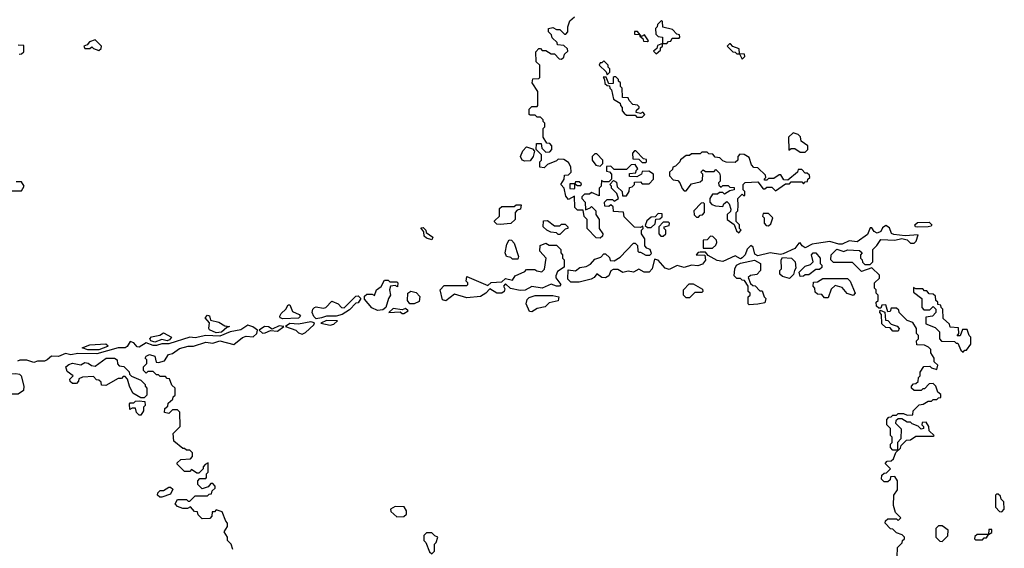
# Model space of a CAD drawing. Extents: x 2769579 to 2883812, y 684207 to 828660.
# Tile 54 of 256: x 2795134 to 2800750, y 735241 to 738255. Entities that reach past the tile are written whole.
import ezdxf

# ---------------------------------------------------------------- set-up
doc = ezdxf.new("R2010")
doc.units = 0

msp = doc.modelspace()

# ---------------------------------------------------------------- linework, layer by layer
at = {"layer": '0CON02XD'}
for points in [[(2800371.7, 736131.7), (2800360, 736165), (2800345, 736180), (2800321.7, 736178.3), (2800295, 736150), (2800285, 736150), (2800275, 736140), (2800235, 736140), (2800220, 736155), (2800220, 736165), (2800231.7, 736178.3), (2800245, 736180), (2800258.3, 736191.7), (2800260, 736215), (2800270, 736225), (2800270, 736245), (2800291.7, 736278.3), (2800325, 736280), (2800335, 736270), (2800365, 736260), (2800370, 736285), (2800350, 736305), (2800350, 736325), (2800330, 736355), (2800330, 736375), (2800318.3, 736388.3), (2800295, 736400), (2800251.7, 736401.7), (2800250, 736425), (2800260, 736435), (2800260, 736455), (2800250, 736465), (2800250, 736495), (2800228.3, 736528.3), (2800195, 736540), (2800150, 736585), (2800148.3, 736598.3), (2800135, 736610), (2800105, 736610), (2800098.3, 736591.7), (2800085, 736590), (2800075, 736630), (2800051.7, 736628.3), (2800045, 736610), (2800035, 736610), (2800021.7, 736621.7), (2800020, 736645), (2800030, 736655), (2800030, 736685), (2800020, 736695), (2800020, 736715), (2800010, 736725), (2800010, 736755), (2800038.3, 736781.7), (2800038.3, 736798.3), (2799995, 736840), (2799935, 736820), (2799885, 736870), (2799775, 736870), (2799760, 736885), (2799762.5, 736915), (2799795, 736946.7), (2799835, 736932.5), (2799855, 736942.5), (2799925, 736940), (2799940, 736925), (2799930, 736915), (2799930, 736895), (2799940, 736885), (2799941.7, 736871.7), (2799955, 736860), (2799985, 736860), (2800000, 736875), (2800000, 736945), (2800023, 736967), (2800045, 737002.5), (2800125, 736997.5), (2800165, 737007.5), (2800195, 737000), (2800215, 736980), (2800235, 736980), (2800247, 736993), (2800258.3, 737028.3), (2800185, 737022.5), (2800120.7, 737030.7), (2800106.7, 737036.7), (2800095, 737067.5), (2800075, 737082.5), (2800055, 737067.5), (2800045, 737047.5), (2800025, 737037.5), (2800007, 737047), (2799995, 737067.5), (2799985, 737067.5), (2799969.3, 737030.7), (2799911.2, 736988.8), (2799865, 736993.3), (2799825, 736975.8), (2799805.8, 736975.8), (2799755, 736991.2), (2799678.3, 736978.3), (2799654.1, 736975.9), (2799615, 736954), (2799596.2, 736965), (2799585, 736982.5), (2799578.3, 736981.7), (2799555, 736951.2), (2799489.3, 736920.7), (2799473.3, 736916.7), (2799415, 736926.2), (2799345, 736908.8), (2799327.7, 736917.7), (2799318, 736958), (2799305, 736966.7), (2799282.7, 736947.3), (2799271.2, 736915), (2799255, 736896.7), (2799245, 736892.5), (2799215, 736908), (2799145, 736875.7), (2799112.6, 736882.6), (2799060.8, 736910.8), (2799045, 736930), (2799015, 736930), (2799003, 736927), (2798992.5, 736915), (2799041.7, 736911.7), (2799046.6, 736883.4), (2799029.1, 736860.9), (2799002.3, 736852.3), (2798965, 736856.2), (2798925, 736842.5), (2798885, 736854.2), (2798838.8, 736831.2), (2798815, 736838.8), (2798775, 736883.3), (2798755, 736890), (2798742, 736835), (2798724.2, 736815.8), (2798695.9, 736815.9), (2798665, 736832.5), (2798635, 736816), (2798605, 736821.2), (2798575, 736814), (2798545, 736830), (2798519.3, 736830.7), (2798505, 736822.5), (2798494, 736795), (2798475.8, 736784.2), (2798455, 736786), (2798425, 736806.7), (2798410, 736785), (2798394.5, 736775.5), (2798325, 736758.9), (2798278.3, 736758.3), (2798260.8, 736775), (2798261.7, 736828.3), (2798305, 736823.8), (2798328.3, 736841.7), (2798365, 736847.5), (2798389.3, 736860.7), (2798415, 736890), (2798448.3, 736901.7), (2798465, 736920), (2798475, 736920), (2798498.3, 736898.3), (2798501.7, 736881.7), (2798525, 736880), (2798558.3, 736901.7), (2798635, 736980), (2798645, 736980), (2798658.3, 736968.3), (2798660, 736935), (2798665, 736930), (2798675, 736930), (2798705, 736912.5), (2798727.5, 736912.5), (2798738.3, 736921.7), (2798730, 736945), (2798711.7, 736951.7), (2798700, 736965), (2798700, 737005), (2798680, 737035), (2798680, 737055), (2798690, 737065), (2798688.3, 737078.3), (2798675, 737070), (2798641.7, 737071.7), (2798581.7, 737131.7), (2798578.3, 737158.3), (2798521.7, 737161.7), (2798518.3, 737188.3), (2798505, 737200), (2798495, 737190), (2798471.7, 737191.7), (2798470, 737215), (2798485, 737230), (2798515, 737230), (2798525, 737220), (2798550, 737235), (2798540, 737265), (2798510, 737295), (2798510, 737305), (2798500, 737315), (2798521.7, 737338.3), (2798538.3, 737328.3), (2798541.7, 737301.7), (2798570, 737275), (2798571.7, 737251.7), (2798595, 737250), (2798610, 737275), (2798611.7, 737298.3), (2798628.3, 737301.7), (2798640, 737315), (2798641.7, 737328.3), (2798675, 737330), (2798685, 737320), (2798725, 737320), (2798750, 737345), (2798750, 737375), (2798721.7, 737391.7), (2798685, 737390), (2798680, 737375), (2798655, 737360), (2798611.7, 737361.7), (2798611.7, 737378.3), (2798648.3, 737381.7), (2798650, 737395), (2798660, 737405), (2798645, 737430), (2798621.7, 737428.3), (2798595, 737400), (2798525, 737400), (2798505, 737420), (2798481.7, 737418.3), (2798481.7, 737391.7), (2798498.3, 737388.3), (2798510, 737375), (2798510, 737345), (2798495, 737330), (2798465, 737330), (2798451.7, 737338.3), (2798450, 737305), (2798440, 737295), (2798438.3, 737251.7), (2798395, 737270), (2798385, 737260), (2798355, 737260), (2798340, 737245), (2798340, 737235), (2798360, 737215), (2798361.7, 737171.7), (2798388.3, 737181.7), (2798395, 737190), (2798420, 737165), (2798420, 737145), (2798440, 737115), (2798440, 737065), (2798460, 737035), (2798458.3, 737021.7), (2798445, 737010), (2798421.7, 737011.7), (2798370, 737065), (2798370, 737115), (2798353, 737133), (2798348.3, 737168.3), (2798315, 737170), (2798300, 737185), (2798298.3, 737248.3), (2798265, 737230), (2798248.3, 737248.3), (2798240, 737295), (2798220, 737315), (2798240, 737345), (2798241.7, 737368.3), (2798265, 737370), (2798280, 737385), (2798277, 737417), (2798265, 737440), (2798237, 737457), (2798205, 737460), (2798195, 737450), (2798145, 737430), (2798125, 737410), (2798100, 737415), (2798100, 737445), (2798110, 737455), (2798110, 737485), (2798080, 737515), (2798081.7, 737548.3), (2798108.3, 737548.3), (2798111.7, 737521.7), (2798135, 737500), (2798158.3, 737501.7), (2798170, 737515), (2798170, 737535), (2798158.3, 737548.3), (2798141.7, 737551.7), (2798120, 737585), (2798120, 737635), (2798130, 737645), (2798130, 737665), (2798120, 737675), (2798120, 737685), (2798105, 737700), (2798085, 737700), (2798075, 737710), (2798045, 737710), (2798040, 737715), (2798040, 737745), (2798055, 737760), (2798085, 737760), (2798090, 737765), (2798090, 737845), (2798057.5, 737895), (2798061.7, 737918.3), (2798095, 737920), (2798100, 737925), (2798100, 737995), (2798080, 738015), (2798078.3, 738071.7), (2798095, 738090), (2798105, 738090), (2798115, 738080), (2798135, 738080), (2798165, 738060), (2798185, 738060), (2798211.7, 738031.7), (2798225, 738030), (2798238.3, 738041.7), (2798241.7, 738058.3), (2798260, 738075), (2798258.3, 738088.3), (2798238.3, 738108.3), (2798201.7, 738111.7), (2798200, 738125), (2798171.7, 738151.7), (2798168.3, 738168.3), (2798150, 738185), (2798150, 738205), (2798175, 738210), (2798195, 738200), (2798215, 738200), (2798241.7, 738171.7), (2798248.3, 738171.7), (2798260, 738185), (2798260, 738215), (2798271.7, 738248.3), (2798298.3, 738271.7)], [(2798765, 738060), (2798788.3, 738081.7), (2798790, 738095), (2798800, 738105), (2798800, 738120), (2798825, 738120), (2798835, 738130), (2798848.3, 738131.7), (2798855, 738150), (2798895, 738150), (2798900, 738155), (2798898.3, 738168.3), (2798881.7, 738171.7), (2798858.3, 738198.3), (2798801.7, 738211.7), (2798800, 738245), (2798795, 738250), (2798771.7, 738228.3), (2798770, 738215), (2798760, 738205), (2798761.7, 738171.7), (2798775, 738160), (2798800, 738155), (2798800, 738120), (2798771.7, 738108.3), (2798768.3, 738091.7), (2798750, 738075), (2798765, 738060)], [(2798715, 738130), (2798720, 738135), (2798698.3, 738168.3), (2798680, 738160), (2798658.3, 738188.3), (2798641.7, 738188.3), (2798641.7, 738171.7), (2798670, 738170), (2798671.7, 738161.7), (2798688.3, 738148.3), (2798691.7, 738131.7), (2798715, 738130)], [(2795131.7, 738058.3), (2795145, 738060), (2795158.3, 738071.7), (2795158.3, 738108.3), (2795125, 738110)], [(2795585, 738080), (2795598.3, 738091.7), (2795600, 738105), (2795565, 738140), (2795531.7, 738128.3), (2795518.3, 738111.7), (2795500, 738105), (2795505, 738090), (2795535, 738090), (2795545, 738100), (2795555, 738090), (2795585, 738080)], [(2799255, 738030), (2799270, 738045), (2799268.3, 738058.3), (2799240, 738060), (2799238.3, 738088.3), (2799201.7, 738101.7), (2799188.3, 738118.3), (2799181.7, 738118.3), (2799170, 738105), (2799201.7, 738071.7), (2799215, 738070), (2799225, 738060), (2799240, 738060), (2799255, 738030)], [(2798485, 737940), (2798500, 737955), (2798500, 737975), (2798490, 737985), (2798490, 737995), (2798465, 738020), (2798455, 738010), (2798445, 738010), (2798440, 737995), (2798478.3, 737958.3), (2798485, 737940)], [(2798685, 737700), (2798700, 737715), (2798688.3, 737728.3), (2798675, 737720), (2798650, 737725), (2798651.7, 737738.3), (2798668.3, 737751.7), (2798668.3, 737758.3), (2798657, 737767), (2798631.7, 737771.7), (2798610, 737795), (2798605, 737810), (2798571.7, 737811.7), (2798570, 737865), (2798560, 737875), (2798560, 737895), (2798550, 737905), (2798550, 737915), (2798535, 737930), (2798525, 737930), (2798520, 737925), (2798518.3, 737891.7), (2798495, 737890), (2798478.3, 737928.3), (2798461.7, 737928.3), (2798470, 737915), (2798471.7, 737891.7), (2798485, 737880), (2798498.3, 737878.3), (2798500, 737865), (2798510, 737855), (2798521.7, 737801.7), (2798558.3, 737778.3), (2798560, 737765), (2798570, 737755), (2798570, 737735), (2798581.7, 737721.7), (2798595, 737710), (2798645, 737710), (2798655, 737700), (2798685, 737700)], [(2799615, 737500), (2799630, 737515), (2799630, 737535), (2799591.7, 737561.7), (2799587, 737587), (2799575, 737600), (2799545, 737610), (2799520, 737585), (2799521.7, 737511.7), (2799535, 737520), (2799555, 737520), (2799585, 737500), (2799615, 737500)], [(2798015, 737447.5), (2798000, 737455), (2797990, 737475), (2798003, 737507), (2798025, 737530), (2798058.3, 737518.3), (2798070, 737505), (2798062.5, 737475), (2798045, 737450), (2798015, 737447.5)], [(2798445, 737420), (2798460, 737435), (2798460, 737455), (2798425, 737490), (2798415, 737490), (2798400, 737475), (2798400, 737455), (2798420, 737425), (2798445, 737420)], [(2798705, 737440), (2798710, 737445), (2798708.3, 737458.3), (2798691.7, 737461.7), (2798648.3, 737508.3), (2798641.7, 737508.3), (2798630, 737495), (2798631.7, 737461.7), (2798665, 737460), (2798685, 737440), (2798705, 737440)], [(2799235, 737040), (2799250, 737055), (2799240, 737065), (2799240, 737085), (2799220, 737105), (2799220, 737155), (2799230, 737165), (2799232.5, 737195), (2799230, 737235), (2799255, 737260), (2799265, 737250), (2799270, 737255), (2799270, 737275), (2799260, 737285), (2799260, 737315), (2799272.5, 737327.5), (2799345, 737330), (2799375, 737290), (2799385, 737290), (2799395, 737300), (2799425, 737300), (2799445, 737280), (2799501.7, 737318.3), (2799525, 737320), (2799535, 737330), (2799595, 737330), (2799605, 737320), (2799615, 737330), (2799628.3, 737331.7), (2799630, 737345), (2799640, 737355), (2799638.3, 737368.3), (2799625, 737380), (2799615, 737380), (2799595, 737400), (2799575, 737400), (2799570, 737385), (2799515, 737340), (2799491.7, 737341.7), (2799475, 737370), (2799465, 737370), (2799435, 737350), (2799405, 737350), (2799395, 737340), (2799385, 737340), (2799380, 737345), (2799390, 737355), (2799388.3, 737368.3), (2799345, 737410), (2799321.7, 737411.7), (2799308.3, 737428.3), (2799295, 737470), (2799267, 737487), (2799241.7, 737488.3), (2799230, 737475), (2799230, 737455), (2799215, 737440), (2799163, 737443), (2799145, 737450), (2799127, 737467), (2799101.7, 737471.7), (2799088.3, 737488.3), (2799065, 737490), (2799055, 737500), (2799025, 737500), (2799015, 737490), (2798965, 737490), (2798955, 737480), (2798935, 737480), (2798903.6, 737456.4), (2798900, 737445), (2798875, 737420), (2798860, 737415), (2798858.3, 737401.7), (2798840, 737385), (2798840, 737365), (2798861.7, 737341.7), (2798888.3, 737338.3), (2798900, 737325), (2798911.7, 737291.7), (2798925, 737280), (2798935, 737280), (2798965, 737320), (2799015, 737330), (2799028.3, 737341.7), (2799030, 737375), (2799020, 737385), (2799031.7, 737398.3), (2799045, 737390), (2799095, 737390), (2799105, 737400), (2799125, 737380), (2799130, 737365), (2799130, 737335), (2799120, 737325), (2799121.7, 737311.7), (2799135, 737300), (2799145, 737310), (2799175, 737310), (2799185, 737300), (2799208.3, 737298.3), (2799210, 737285), (2799185, 737280), (2799155, 737260), (2799145, 737270), (2799125, 737270), (2799115, 737260), (2799085, 737260), (2799070, 737235), (2799070, 737215), (2799081.7, 737201.7), (2799103, 737193), (2799145, 737190), (2799150, 737205), (2799168.3, 737218.3), (2799180, 737205), (2799190, 737175), (2799188.3, 737161.7), (2799170, 737145), (2799170, 737115), (2799208.3, 737088.3), (2799221.7, 737051.7), (2799235, 737040)], [(2795075, 737280), (2795145, 737280), (2795160, 737305), (2795145, 737330), (2795115, 737330)], [(2798295, 737290), (2798300, 737295), (2798300, 737320), (2798315, 737310), (2798335, 737310), (2798338.3, 737318.3), (2798325, 737330), (2798305, 737330), (2798300, 737320), (2798271.7, 737318.3), (2798271.7, 737291.7), (2798295, 737290)], [(2797875, 737087.5), (2797855, 737090), (2797841.7, 737101.7), (2797841.7, 737108.3), (2797870, 737135), (2797871.7, 737178.3), (2797885, 737190), (2797955, 737190), (2797965, 737200), (2797995, 737200), (2797990, 737175), (2797971.7, 737168.3), (2797960, 737155), (2797960, 737115), (2797935, 737092.5), (2797875, 737087.5)], [(2799005, 737130), (2799015, 737140), (2799028.3, 737141.7), (2799040, 737155), (2799040, 737205), (2799035, 737210), (2799021.7, 737208.3), (2798980, 737165), (2798981.7, 737141.7), (2798995, 737130), (2799005, 737130)], [(2798735, 737070), (2798758.3, 737091.7), (2798761.7, 737118.3), (2798785, 737120), (2798798.3, 737131.7), (2798798.3, 737148.3), (2798775, 737150), (2798758.3, 737131.7), (2798735, 737130), (2798711.7, 737108.3), (2798701.7, 737081.7), (2798715, 737070), (2798735, 737070)], [(2799405, 737080), (2799418.3, 737091.7), (2799430, 737125), (2799405, 737150), (2799375, 737150), (2799370, 737135), (2799380, 737125), (2799380, 737095), (2799391.7, 737081.7), (2799405, 737080)], [(2798215, 737030), (2798205, 737030), (2798195, 737040), (2798163, 737043), (2798140, 737055), (2798120, 737075), (2798121.7, 737108.3), (2798145, 737110), (2798185, 737080), (2798215, 737080), (2798225, 737090), (2798245, 737090), (2798260, 737075), (2798260, 737065), (2798245, 737060), (2798215, 737030)], [(2798805, 737020), (2798820, 737035), (2798820, 737055), (2798810, 737065), (2798810, 737075), (2798838.3, 737081.7), (2798840, 737095), (2798835, 737100), (2798805, 737100), (2798780, 737075), (2798780, 737035), (2798791.7, 737021.7), (2798805, 737020)], [(2800252.5, 737072.5), (2800243.3, 737075), (2800240, 737085), (2800255, 737098.8), (2800320.7, 737100.7), (2800337.5, 737085), (2800332.5, 737077.5), (2800315, 737074), (2800252.5, 737072.5)], [(2797485, 737000), (2797455, 737010), (2797441.7, 737021.7), (2797440, 737045), (2797421.7, 737068.3), (2797435, 737070), (2797450, 737055), (2797451.7, 737041.7), (2797490, 737015), (2797485, 737000)], [(2797565, 736652.9), (2797545, 736657.5), (2797532.5, 736715), (2797555, 736740), (2797685, 736740), (2797690, 736745), (2797690, 736755), (2797680, 736765), (2797685, 736790), (2797805, 736740), (2797823, 736757), (2797885, 736760), (2797905, 736780), (2797945, 736770), (2797960, 736795), (2798015, 736820), (2798025, 736830), (2798071.7, 736831.7), (2798083, 736823), (2798111.7, 736818.3), (2798127, 736833), (2798137.5, 736895), (2798100, 736935), (2798103.3, 736966.7), (2798135, 736980), (2798155, 736970), (2798195, 736970), (2798220, 736945), (2798220, 736925), (2798230, 736915), (2798230, 736895), (2798240, 736885), (2798240, 736845), (2798200.7, 736819.3), (2798191.2, 736795), (2798192.9, 736782.9), (2798220, 736745), (2798213.9, 736736.1), (2798195, 736736), (2798165, 736746.7), (2798115, 736723.8), (2798055, 736733.8), (2798017, 736713), (2797988.3, 736711.7), (2797933.1, 736723.1), (2797905, 736750), (2797893.3, 736736.7), (2797900.7, 736720.7), (2797898, 736705), (2797885, 736695.8), (2797855, 736695.8), (2797815, 736720), (2797793.3, 736695), (2797763.3, 736676.7), (2797685, 736669.2), (2797615, 736690), (2797565, 736652.9)], [(2797975, 736890), (2797945, 736890), (2797935, 736900), (2797910, 736905), (2797902.5, 736925), (2797912.5, 736975), (2797925, 737000), (2797938.3, 736998.3), (2797955, 736980), (2797980, 736905), (2797975, 736890)], [(2799031.7, 736951.7), (2799085, 736952.5), (2799105, 736970), (2799110, 736985), (2799108.3, 736998.3), (2799088.3, 737018.3), (2799075, 737020), (2799055, 737000), (2799031.7, 736998.3), (2799031.7, 736951.7)], [(2799585, 736790), (2799580, 736815), (2799615, 736850), (2799645, 736860), (2799660, 736875), (2799650, 736915), (2799660, 736925), (2799675, 736926.7), (2799700, 736895), (2799700, 736865), (2799710, 736855), (2799708.3, 736841.7), (2799695, 736830), (2799675, 736830), (2799635, 736800), (2799615, 736800), (2799605, 736792.5), (2799585, 736790)], [(2799295, 736630), (2799290, 736635), (2799290, 736675), (2799300, 736685), (2799300, 736695), (2799290, 736705), (2799290, 736735), (2799268.3, 736768.3), (2799255, 736770), (2799245, 736780), (2799225, 736780), (2799210, 736795), (2799212.5, 736835), (2799222.5, 736855), (2799245, 736867.5), (2799325, 736883.3), (2799360, 736865), (2799360, 736825), (2799338.3, 736801.7), (2799303, 736797), (2799290, 736785), (2799301.7, 736751.7), (2799315, 736740), (2799328.3, 736738.3), (2799355, 736710), (2799368.3, 736708.3), (2799380, 736675), (2799390, 736665), (2799385, 736640), (2799345, 736632.5), (2799295, 736630)], [(2799525, 736780), (2799485, 736790), (2799470, 736805), (2799470, 736825), (2799480, 736835), (2799477.5, 736885), (2799485, 736900), (2799536.2, 736896.2), (2799556.7, 736875), (2799561.7, 736838.3), (2799552.5, 736825), (2799548.3, 736801.7), (2799525, 736780)], [(2797175, 736597.8), (2797142.1, 736612.1), (2797101.7, 736661.7), (2797101.7, 736678.3), (2797115, 736690), (2797145, 736690), (2797158.3, 736681.7), (2797170, 736715), (2797196.4, 736733.6), (2797215, 736770), (2797235, 736770), (2797245, 736760), (2797285, 736760), (2797290, 736755), (2797288.3, 736731.7), (2797275, 736740), (2797250, 736735), (2797242.5, 736715), (2797250, 736685), (2797237.5, 736665), (2797222.5, 736615), (2797205, 736600.6), (2797175, 736597.8)], [(2798955, 736670), (2798935, 736670), (2798920, 736685), (2798920, 736715), (2798951.7, 736748.3), (2798975, 736750), (2799028.3, 736718.3), (2799030, 736705), (2799025, 736700), (2798985, 736700), (2798955, 736670)], [(2799745, 736670), (2799725, 736670), (2799708.3, 736688.3), (2799685, 736690), (2799671.7, 736701.7), (2799670, 736725), (2799660, 736735), (2799661.7, 736758.3), (2799685, 736760), (2799715, 736780), (2799855, 736780), (2799870, 736765), (2799900, 736695), (2799887.5, 736682.5), (2799853.3, 736693.3), (2799825, 736727.5), (2799785, 736740), (2799761.7, 736718.3), (2799745, 736670)], [(2797385, 736634.4), (2797360, 736635), (2797345.8, 736655), (2797347.5, 736695), (2797365, 736707.5), (2797395, 736700), (2797417, 736677), (2797412.3, 736647.7), (2797385, 736634.4)], [(2800515, 736360), (2800525, 736370), (2800535, 736370), (2800560, 736405), (2800560, 736445), (2800550, 736455), (2800538.3, 736488.3), (2800511.7, 736488.3), (2800498.3, 736451.7), (2800481.7, 736451.7), (2800490, 736465), (2800488.3, 736498.3), (2800441.7, 736501.7), (2800438.3, 736518.3), (2800401.7, 736551.7), (2800400, 736605), (2800390, 736615), (2800388.3, 736628.3), (2800371.7, 736631.7), (2800370, 736645), (2800360, 736655), (2800358.3, 736678.3), (2800345, 736690), (2800321.7, 736691.7), (2800308.3, 736708.3), (2800295, 736710), (2800285, 736720), (2800245, 736720), (2800231.7, 736728.3), (2800231.7, 736701.7), (2800280, 736665), (2800280, 736615), (2800291.7, 736601.7), (2800325, 736600), (2800345, 736620), (2800360, 736605), (2800360, 736585), (2800340, 736565), (2800301.7, 736558.3), (2800301.7, 736521.7), (2800355, 736500), (2800380, 736475), (2800380, 736435), (2800391.7, 736421.7), (2800465, 736420), (2800475, 736410), (2800485, 736410), (2800501.7, 736371.7), (2800515, 736360)], [(2796635, 736550), (2796620, 736555), (2796617.5, 736565), (2796625, 736580), (2796652.5, 736605), (2796665, 736630), (2796675, 736630), (2796690.7, 736590.7), (2796727.5, 736575), (2796736.7, 736565), (2796725, 736552.5), (2796635, 736550)], [(2796825, 736550), (2796812, 736562), (2796802, 736585), (2796806.1, 736603.9), (2796815, 736613.3), (2796825, 736617.5), (2796865, 736610), (2796880, 736615), (2796915, 736650), (2796950, 736635), (2796970, 736615), (2796985, 736612.5), (2797051.7, 736678.3), (2797065, 736680), (2797080, 736665), (2797065, 736640), (2797051.7, 736638.3), (2797015, 736600), (2796973.3, 736575), (2796940, 736565), (2796884.4, 736565.6), (2796855, 736554.5), (2796825, 736550)], [(2798055, 736590), (2798041.7, 736591.7), (2798022.5, 736635), (2798029.3, 736660.7), (2798039.3, 736670.7), (2798075, 736683.3), (2798175, 736682.5), (2798210, 736675), (2798205, 736652.5), (2798155, 736640), (2798131.7, 736618.3), (2798085, 736607.5), (2798055, 736590)], [(2797325, 736580), (2797350, 736595), (2797335, 736607.5), (2797315, 736600), (2797265, 736607.5), (2797240, 736585), (2797305, 736590), (2797315, 736580), (2797325, 736580)], [(2800145, 736480), (2800115, 736480), (2800098.3, 736498.3), (2800075, 736500), (2800051.7, 736521.7), (2800050, 736575), (2800040, 736585), (2800041.7, 736598.3), (2800068.3, 736588.3), (2800071.7, 736541.7), (2800085, 736540), (2800105, 736520), (2800138.3, 736508.3), (2800150, 736495), (2800145, 736480)], [(2796255, 736470), (2796217.7, 736487.7), (2796213.3, 736495), (2796217.5, 736527.5), (2796192.5, 736555), (2796205, 736570), (2796217, 736567), (2796221.7, 736541.7), (2796270.5, 736530.5), (2796305, 736508.8), (2796330, 736505), (2796315, 736500), (2796285, 736473.6), (2796255, 736470)], [(2796745, 736462.5), (2796765, 736472.5), (2796812.5, 736515), (2796815, 736526.2), (2796795, 736532.5), (2796725, 736518.8), (2796675, 736523.8), (2796650, 736505), (2796710, 736485), (2796725, 736470), (2796745, 736462.5)], [(2796905, 736513.3), (2796925, 736520), (2796947.5, 736537.5), (2796885, 736540), (2796852.5, 736525), (2796905, 736513.3)], [(2796350, 735235), (2796340, 735265), (2796320, 735285), (2796320, 735305), (2796300, 735335), (2796320, 735365), (2796320, 735385), (2796310, 735395), (2796288.3, 735448.3), (2796255, 735460), (2796245, 735450), (2796231.7, 735448.3), (2796230, 735425), (2796218.3, 735411.7), (2796175, 735410), (2796151.7, 735431.7), (2796148.3, 735448.3), (2796131.7, 735451.7), (2796108.3, 735478.3), (2796091.7, 735468.3), (2796065, 735467.5), (2796035, 735480), (2796020, 735495), (2796035, 735520), (2796085, 735520), (2796095, 735510), (2796105, 735510), (2796135, 735540), (2796205, 735540), (2796215, 735550), (2796228.3, 735551.7), (2796231.7, 735568.3), (2796250, 735585), (2796250, 735595), (2796235, 735610), (2796225, 735610), (2796208.3, 735591.7), (2796175, 735580), (2796150, 735605), (2796150, 735625), (2796161.7, 735638.3), (2796195, 735640), (2796200, 735645), (2796200, 735665), (2796210, 735675), (2796208.3, 735728.3), (2796191.7, 735718.3), (2796180, 735705), (2796180, 735695), (2796155, 735670), (2796145, 735670), (2796115, 735690), (2796105, 735680), (2796075, 735680), (2796031.7, 735721.7), (2796031.7, 735728.3), (2796053, 735747), (2796108.3, 735751.7), (2796120, 735765), (2796120, 735785), (2796105, 735800), (2796085, 735800), (2796075, 735810), (2796065, 735810), (2796013, 735853), (2796010, 735895), (2796050, 735935), (2796048.3, 736018.3), (2796035, 736030), (2796005, 736030), (2795985, 736010), (2795960, 736015), (2795961.7, 736038.3), (2795978.3, 736051.7), (2795981.7, 736068.3), (2796008.3, 736091.7), (2796010, 736105), (2796020, 736115), (2796020, 736155), (2796001.7, 736171.7), (2795988.3, 736208.3), (2795975, 736210), (2795965, 736220), (2795935, 736220), (2795925, 736230), (2795915, 736230), (2795895, 736250), (2795865, 736250), (2795855, 736240), (2795840, 736255), (2795840, 736275), (2795860, 736295), (2795860, 736315), (2795850, 736325), (2795855, 736337.5), (2795875, 736346.7), (2795905, 736337.5), (2795911.7, 736301.7), (2795925, 736300), (2795959.3, 736310.7), (2795983, 736347), (2796005, 736352.5), (2796045, 736381.2), (2796095, 736393.3), (2796126.4, 736393.6), (2796195, 736416.2), (2796235, 736410), (2796275, 736423.3), (2796356.4, 736403.6), (2796405, 736443.3), (2796425, 736450), (2796465, 736447.5), (2796487.5, 736465), (2796490, 736485), (2796463.6, 736503.6), (2796435, 736512.5), (2796395, 736486.2), (2796335, 736475.6), (2796275, 736451.4), (2796195, 736453.8), (2796135, 736440.8), (2796105, 736445.8), (2795985, 736406.5), (2795945, 736406.9), (2795915, 736396.7), (2795895, 736397.5), (2795855, 736411.9), (2795815, 736387.5), (2795805, 736389.4), (2795785, 736412), (2795765, 736421.2), (2795747.4, 736392.6), (2795735, 736384.3), (2795695.7, 736384.3), (2795575, 736350), (2795465, 736352.2), (2795425.8, 736344.2), (2795395, 736352.5), (2795355.5, 736334.5), (2795315, 736336.2), (2795290, 736315), (2795275, 736308.9), (2795235, 736308.6), (2795215, 736300), (2795175, 736313.1), (2795135, 736314.3), (2795122, 736308)], [(2795905, 736415.7), (2795882, 736425), (2795876.2, 736435), (2795885, 736446.2), (2795933.9, 736456.1), (2795955, 736470), (2796000, 736445), (2795989.4, 736430.6), (2795975, 736423.8), (2795945, 736430.8), (2795905, 736415.7)], [(2796518.3, 736468.3), (2796535, 736470), (2796565, 736483.3), (2796605, 736480), (2796640, 736505), (2796615, 736508.8), (2796575, 736490), (2796553.8, 736503.8), (2796530, 736505), (2796500, 736485), (2796518.3, 736468.3)], [(2795523.2, 736373.2), (2795490, 736385), (2795535, 736401.2), (2795625, 736407.5), (2795638.8, 736395), (2795635, 736391.2), (2795585, 736373.3), (2795523.2, 736373.2)], [(2795845, 736100), (2795825, 736100), (2795780, 736125), (2795760, 736165), (2795750, 736205), (2795735, 736220), (2795725, 736220), (2795715, 736210), (2795695, 736210), (2795625, 736170), (2795601.7, 736171.7), (2795598.3, 736188.3), (2795585, 736200), (2795571.7, 736201.7), (2795555, 736220), (2795493, 736217), (2795471.7, 736208.3), (2795470, 736195), (2795458.3, 736181.7), (2795435, 736180), (2795421.7, 736191.7), (2795420, 736205), (2795440, 736225), (2795405, 736250), (2795397.5, 736275), (2795415, 736290), (2795435, 736296.2), (2795483, 736287), (2795505, 736300), (2795525, 736297.5), (2795543, 736283), (2795565, 736280), (2795627.5, 736325), (2795675.8, 736325.8), (2795690, 736315), (2795692.5, 736292.5), (2795701.7, 736281.7), (2795728.3, 736278.3), (2795758.3, 736248.3), (2795760, 736235), (2795771.7, 736221.7), (2795825, 736200), (2795850, 736175), (2795850, 736165), (2795860, 736155), (2795860, 736115), (2795845, 736100)], [(2795125, 736120), (2795075, 736120), (2795065, 736130), (2795045, 736130), (2795035, 736120), (2794955, 736120), (2794940, 736135), (2794960, 736165), (2795035, 736216.7), (2795085, 736236), (2795111.7, 736238.3), (2795133.6, 736233.6), (2795142.5, 736225), (2795157.5, 736165), (2795155, 736140), (2795125, 736120)], [(2800138.3, 735191.7), (2800140, 735245), (2800168.3, 735271.7), (2800170, 735285), (2800180, 735295), (2800180, 735305), (2800168.3, 735318.3), (2800135, 735330), (2800115, 735350), (2800101.7, 735351.7), (2800070, 735385), (2800071.7, 735398.3), (2800085, 735410), (2800135, 735410), (2800145, 735400), (2800160, 735415), (2800130, 735445), (2800117.5, 735485), (2800120, 735545), (2800140, 735575), (2800140, 735625), (2800125, 735650), (2800101.7, 735648.3), (2800098.3, 735631.7), (2800085, 735620), (2800065, 735620), (2800050, 735635), (2800051.7, 735658.3), (2800065, 735670), (2800078.3, 735671.7), (2800100, 735695), (2800070, 735725), (2800081.7, 735738.3), (2800105, 735740), (2800118.3, 735751.7), (2800131.7, 735788.3), (2800158.3, 735811.7), (2800161.7, 735828.3), (2800191.7, 735858.3), (2800215, 735860), (2800245, 735880), (2800345, 735880), (2800350, 735885), (2800321.7, 735911.7), (2800320, 735935), (2800305, 735960), (2800281.7, 735958.3), (2800280, 735945), (2800290, 735935), (2800290, 735925), (2800275, 735920), (2800258.3, 735938.3), (2800225, 735950), (2800215, 735960), (2800195, 735960), (2800165, 735980), (2800145, 735980), (2800131.7, 735968.3), (2800130, 735955), (2800161.7, 735921.7), (2800160, 735865), (2800140, 735845), (2800140, 735800), (2800115, 735800), (2800100, 735815), (2800100, 735835), (2800110, 735845), (2800110, 735875), (2800100, 735885), (2800100, 735925), (2800080, 735945), (2800080, 735975), (2800091.7, 735988.3), (2800105, 735990), (2800115, 736000), (2800135, 736000), (2800145, 736010), (2800175, 736010), (2800195, 736000), (2800228.3, 736001.7), (2800230, 736025), (2800265, 736060), (2800287, 736063), (2800315, 736080), (2800335, 736080), (2800345, 736090), (2800365, 736090), (2800375, 736100), (2800388.3, 736101.7), (2800388.3, 736118.3), (2800371.7, 736131.7)], [(2795825, 736000), (2795815, 736000), (2795800, 736015), (2795795, 736040), (2795775, 736040), (2795761.7, 736031.7), (2795760, 736065), (2795765, 736070), (2795785, 736070), (2795795, 736080), (2795815, 736082.5), (2795848.3, 736078.3), (2795850, 736055), (2795840, 736045), (2795840, 736025), (2795825, 736000)], [(2795945, 735532.5), (2795933, 735533), (2795920, 735545), (2795921.7, 735558.3), (2795935, 735570), (2795955, 735570), (2795985, 735590), (2795995, 735590), (2796008.3, 735578.3), (2795995, 735550), (2795945, 735532.5)], [(2800735, 735450), (2800750, 735465), (2800747, 735507), (2800731.7, 735521.7), (2800728.3, 735538.3), (2800715, 735550), (2800705, 735550), (2800700, 735545), (2800700, 735475), (2800721.7, 735451.7), (2800735, 735450)], [(2797285, 735420), (2797325, 735422.5), (2797340, 735435), (2797340, 735455), (2797327, 735477), (2797275, 735480), (2797250, 735465), (2797251.7, 735451.7), (2797285, 735420)], [(2800395, 735280), (2800428.3, 735311.7), (2800430, 735345), (2800395, 735370), (2800375, 735370), (2800360, 735355), (2800360, 735305), (2800381.7, 735281.7), (2800395, 735280)], [(2800625, 735290), (2800635, 735300), (2800648.3, 735301.7), (2800660, 735320), (2800678.3, 735331.7), (2800678.3, 735348.3), (2800661.7, 735348.3), (2800660, 735320), (2800595, 735320), (2800581.7, 735308.3), (2800580, 735295), (2800585, 735290), (2800625, 735290)], [(2797485, 735210), (2797500, 735225), (2797500, 735265), (2797510, 735275), (2797520, 735305), (2797501.7, 735311.7), (2797485, 735330), (2797455, 735330), (2797440, 735315), (2797440, 735285), (2797450, 735275), (2797471.7, 735221.7), (2797485, 735210)]]:
    msp.add_lwpolyline(points, dxfattribs=at)

doc.saveas('drawing.dxf')
